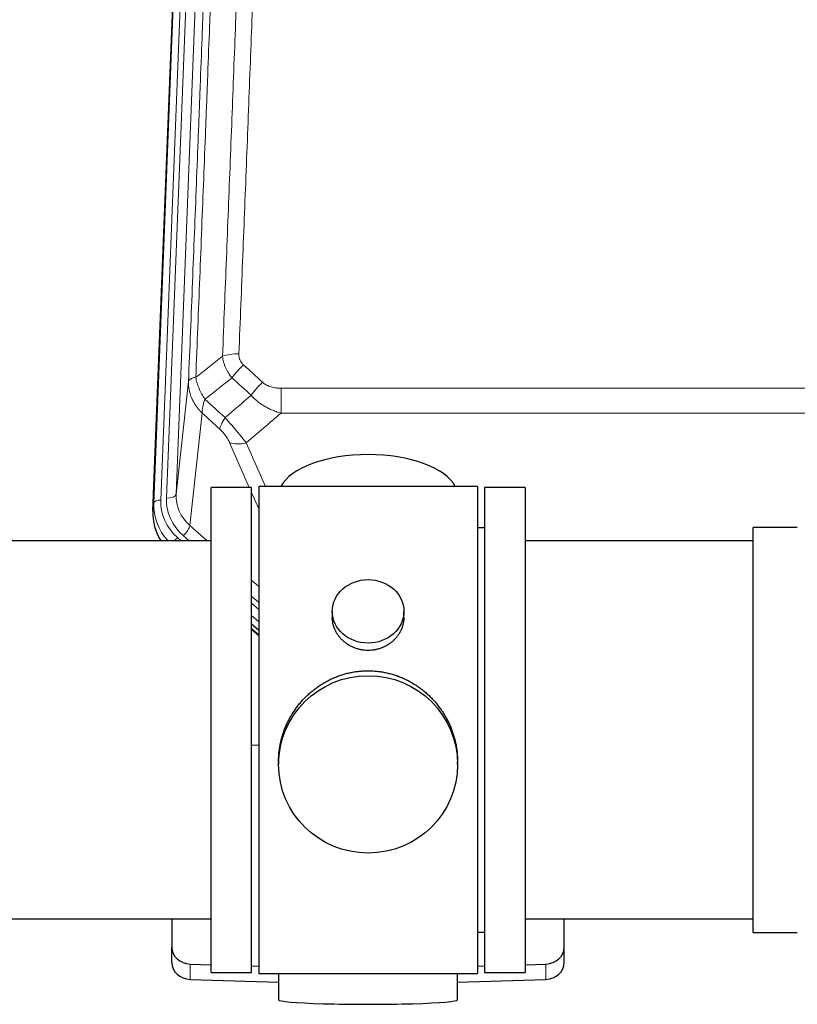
# Model space of a CAD drawing. Header units: inches. Extents: x 0 to 23760, y -13 to 16800.
# Tile 44 of 256: x 3538 to 3865, y 7652 to 8066. Entities that reach past the tile are written whole.
import ezdxf

# ---------------------------------------------------------------- set-up
doc = ezdxf.new("R2010")
doc.units = ezdxf.units.IN
doc.layers.add('1', color=7, linetype='Continuous', true_color=0xffffff)

msp = doc.modelspace()

# ---------------------------------------------------------------- linework, layer by layer
at = {"layer": '1', "color": 110, "linetype": 'Continuous', "lineweight": 13}
for p, q in [((3594.145, 7862.92), (3607.255, 8195.942)), ((3610.249, 8197.162), (3597.139, 7864.14)), ((3599.53, 7864.975), (3612.597, 8196.869)), ((3616.589, 8198.496), (3603.522, 7866.602)), ((3603.522, 7866.602), (3608.77, 7914.008)), ((3647.7, 7911.208), (3647.7, 7900.776)), ((3647.7, 7911.208), (3880.872, 7911.208)), ((3614.585, 7900.656), (3609.36, 7853.457)), ((3880.872, 7900.776), (3647.7, 7900.776)), ((3634.324, 7869.475), (3626.012, 7888.406)), ((3633.073, 7888.257), (3641.131, 7869.904)), ((3638.286, 7860.45), (3635.286, 7867.282)), ((3593.764, 7859.482), (3594.145, 7862.92)), ((3609.36, 7853.457), (3616.668, 7846.975)), ((3604.144, 7848.365), (3605.711, 7846.975)), ((3606.536, 7849.201), (3609.045, 7846.975)), ((3635.285, 7830.46), (3638.286, 7827.799)), ((3635.286, 7823.699), (3638.286, 7821.038)), ((3635.286, 7820.742), (3638.286, 7818.081)), ((3638.285, 7813.01), (3635.286, 7815.671)), ((3635.286, 7810.163), (3638.286, 7807.502)), ((3609.507, 7662.558), (3609.507, 7669.023)), ((3759.065, 7662.558), (3759.065, 7669.023))]:
    msp.add_line(p, q, dxfattribs=at)
at = {"layer": '1', "color": 2, "linetype": 'Continuous', "lineweight": 25}
for p, q in [((3593.764, 7859.482), (3606.882, 8192.683)), ((3635.286, 7869.475), (3618.286, 7869.475)), ((3618.286, 7665.475), (3618.286, 7869.475)), ((3635.286, 7665.475), (3635.286, 7869.475)), ((3730.286, 7869.905), (3638.286, 7869.905)), ((3638.286, 7869.905), (3638.286, 7665.045)), ((3730.286, 7869.905), (3730.286, 7665.045)), ((3750.286, 7869.475), (3733.286, 7869.475)), ((3733.286, 7869.475), (3733.286, 7665.475)), ((3750.286, 7869.475), (3750.286, 7665.475)), ((3733.286, 7852.475), (3730.286, 7852.475)), ((3864.786, 7852.625), (3846.286, 7852.625)), ((3846.286, 7843.004), (3846.286, 7852.625)), ((3618.286, 7846.975), (3522.286, 7846.975)), ((3846.286, 7846.975), (3750.286, 7846.975)), ((3846.286, 7682.325), (3846.286, 7843.004)), ((3669.238, 7817.344), (3669.238, 7814.771)), ((3699.334, 7814.759), (3699.334, 7817.344)), ((3638.286, 7809.235), (3635.286, 7811.896)), ((3635.285, 7809.896), (3638.286, 7807.234)), ((3638.286, 7761.079), (3635.287, 7760.986)), ((3646.646, 7754.124), (3646.646, 7752.987)), ((3721.926, 7752.987), (3721.926, 7754.124)), ((3522.286, 7687.975), (3618.286, 7687.975)), ((3601.786, 7687.975), (3601.786, 7676.114)), ((3750.286, 7687.975), (3846.286, 7687.975)), ((3766.786, 7676.114), (3766.786, 7687.975)), ((3730.286, 7682.475), (3733.286, 7682.475)), ((3846.286, 7682.325), (3864.786, 7682.325)), ((3601.786, 7669.65), (3601.786, 7676.114)), ((3766.786, 7669.65), (3766.786, 7676.114)), ((3609.507, 7669.023), (3618.286, 7668.751)), ((3618.286, 7665.475), (3635.286, 7665.475)), ((3635.287, 7668.224), (3638.286, 7668.131)), ((3730.286, 7668.131), (3733.285, 7668.224)), ((3733.286, 7665.475), (3750.286, 7665.475)), ((3750.286, 7668.751), (3759.065, 7669.023)), ((3609.507, 7662.558), (3646.623, 7661.408)), ((3638.286, 7665.045), (3685.731, 7665.045)), ((3646.622, 7665.045), (3646.622, 7653.982)), ((3685.731, 7665.045), (3730.286, 7665.045)), ((3721.949, 7661.408), (3759.065, 7662.558)), ((3721.95, 7653.982), (3721.95, 7665.045))]:
    msp.add_line(p, q, dxfattribs=at)
at = {"layer": '1', "color": 110, "linetype": 'Continuous', "lineweight": 13}
for centre, major_axis, ratio, start_param, end_param in [((3629.961, 7921.299), (9.992, -0.404), 0.431453, 1.5882535, 2.3480729), ((3631.933, 7916.706), (-6.729, -7.397), 0.3051216, 4.388767, 5.1358022), ((3639.941, 7909.413), (6.736, 7.391), 0.3030979, 1.2497453, 1.9956357), ((3628.986, 7900.026), (6.719, 7.407), 0.3029797, 1.994528, 2.7400357), ((3633.073, 7894.428), (9.156, 4.02), 0.5833249, 3.617995, 4.4616661), ((3597.139, 7862.754), (-2.998, 0.118), 0.4614673, 4.7305545, 6.248991), ((3623.55, 7864.257), (-24.034, -0.11), 0.8859493, 6.2442616, 7.0633748), ((3599.53, 7866.822), (-3.997, 0.157), 0.4614673, 1.5889619, 3.1073983), ((3623.55, 7866.104), (-20.033, -0.591), 0.8872905, 6.2219242, 7.0410373), ((3621.158, 7862.036), (27.029, -0.244), 0.8851019, 3.1148362, 3.8326992), ((3621.158, 7863.421), (-24.034, -0.11), 0.8859493, 6.2442616, 7.0633748), ((3606.536, 7851.048), (-2.654, -2.992), 0.3265056, 1.2180917, 2.7365282), ((3604.144, 7846.98), (-1.991, -2.244), 0.3265056, 4.3596844, 4.9963838)]:
    msp.add_ellipse(centre, major_axis=major_axis, ratio=ratio, start_param=start_param, end_param=end_param, dxfattribs=at)
at = {"layer": '1', "color": 2, "linetype": 'Continuous', "lineweight": 25}
for centre, major_axis, ratio, start_param, end_param in [((3684.286, 7865.933), (-37.64, 0), 0.4617486, 3.372107, 6.0525728), ((3620.786, 7858.673), (-27.038, -0.124), 0.8859493, 6.2442616, 6.7882167), ((3609.786, 7676.114), (-8, 0), 0.8870108, 0, 1.5358897), ((3758.786, 7676.114), (-8, 0), 0.8870108, 1.6057029, 3.1415927), ((3609.786, 7669.65), (-8, 0), 0.8870108, 0, 1.5358897), ((3758.786, 7669.65), (-8, 0), 0.8870108, 1.6057029, 3.1415927), ((3684.286, 7653.982), (-37.664, 0), 0.0504434, 0, 3.1415927)]:
    msp.add_ellipse(centre, major_axis=major_axis, ratio=ratio, start_param=start_param, end_param=end_param, dxfattribs=at)
for centre, major_axis, ratio in [((3684.286, 7817.344), (15.048, 0), 0.8870108), ((3684.286, 7752.987), (-37.64, 0), 0.9914449)]:
    msp.add_ellipse(centre, major_axis=major_axis, ratio=ratio, dxfattribs=at)
at = {"layer": '1', "color": 110, "linetype": 'Continuous', "lineweight": 13}
for points, knots in [([(3623.077, 7924.656), (3623.635, 7938.469), (3624.738, 7965.964), (3626.347, 8006.816), (3627.391, 8033.79), (3628.163, 8053.923), (3628.546, 8063.965), (3628.925, 8073.97), (3629.176, 8080.632), (3629.301, 8083.959), (3629.926, 8100.573), (3630.418, 8113.793), (3631.144, 8133.517), (3631.384, 8140.073), (3631.861, 8153.147), (3632.097, 8159.666), (3632.8, 8179.164), (3633.722, 8205.011), (3634.613, 8230.556), (3635.051, 8243.253)], [0, 0, 0, 0, 0.125, 0.25, 0.375, 0.375, 0.4375, 0.46875, 0.46875, 0.5, 0.5, 0.625, 0.625, 0.6875, 0.6875, 0.75, 0.75, 0.875, 1, 1, 1, 1]), ([(3641.919, 8244.619), (3641.481, 8231.906), (3640.591, 8206.328), (3639.67, 8180.448), (3638.968, 8160.925), (3638.732, 8154.399), (3638.257, 8141.308), (3638.017, 8134.744), (3637.291, 8114.995), (3636.8, 8101.757), (3636.177, 8085.122), (3636.051, 8081.791), (3635.8, 8075.121), (3635.422, 8065.103), (3635.039, 8055.048), (3634.269, 8034.889), (3633.226, 8007.881), (3631.619, 7966.977), (3630.518, 7939.447), (3629.961, 7925.616)], [0, 0, 0, 0, 0.125, 0.25, 0.25, 0.3125, 0.3125, 0.375, 0.375, 0.5, 0.5, 0.53125, 0.53125, 0.5625, 0.625, 0.625, 0.75, 0.875, 1, 1, 1, 1]), ([(3624.055, 8239.685), (3623.999, 8238.073), (3623.943, 8236.459), (3623.831, 8233.23), (3623.663, 8228.383), (3623.267, 8217.048), (3622.923, 8207.288), (3622.23, 8187.712), (3621.29, 8161.456), (3619.831, 8121.611), (3618.827, 8094.74), (3618.253, 8079.539), (3618.189, 8077.849), (3618.061, 8074.466), (3617.869, 8069.389), (3617.417, 8057.518), (3617.026, 8047.304), (3616.697, 8038.769), (3616.631, 8037.061), (3616.5, 8033.643), (3616.301, 8028.513), (3615.836, 8016.521), (3615.433, 8006.205), (3614.622, 7985.523), (3613.525, 7957.815), (3612.397, 7929.841), (3611.826, 7915.788)], [0, 0, 0, 0, 0.015625, 0.015625, 0.03125, 0.0625, 0.125, 0.125, 0.25, 0.375, 0.5, 0.5, 0.515625, 0.515625, 0.53125, 0.5625, 0.625, 0.625, 0.640625, 0.640625, 0.65625, 0.6875, 0.75, 0.75, 0.875, 1, 1, 1, 1]), ([(3608.77, 7914.008), (3609.34, 7928.008), (3610.464, 7955.875), (3611.559, 7983.479), (3612.368, 8004.083), (3612.77, 8014.36), (3613.233, 8026.307), (3613.431, 8031.418), (3613.563, 8034.823), (3613.628, 8036.524), (3613.956, 8045.027), (3614.346, 8055.202), (3614.797, 8067.028), (3614.989, 8072.086), (3615.116, 8075.456), (3615.18, 8077.14), (3615.752, 8092.284), (3616.754, 8119.052), (3618.208, 8158.746), (3619.615, 8197.98), (3620.52, 8223.829), (3620.965, 8236.676)], [0, 0, 0, 0, 0.125, 0.25, 0.25, 0.3125, 0.34375, 0.359375, 0.359375, 0.375, 0.375, 0.4375, 0.46875, 0.484375, 0.484375, 0.5, 0.5, 0.625, 0.75, 0.875, 1, 1, 1, 1]), ([(3627.11, 7915.538), (3626.82, 7915.882), (3626.543, 7916.233), (3626.214, 7916.681), (3626.149, 7916.771), (3626.021, 7916.952), (3625.958, 7917.043), (3625.771, 7917.316), (3625.651, 7917.499), (3625.301, 7918.053), (3624.866, 7918.799), (3624.494, 7919.562), (3624.238, 7920.141), (3624.157, 7920.335), (3624.041, 7920.628), (3624.003, 7920.726), (3623.93, 7920.922), (3623.894, 7921.02), (3623.722, 7921.511), (3623.601, 7921.903), (3623.394, 7922.689), (3623.22, 7923.475), (3623.114, 7924.262), (3623.077, 7924.656)], [0, 0, 0, 0, 0.125, 0.125, 0.15625, 0.15625, 0.1875, 0.1875, 0.25, 0.25, 0.375, 0.5, 0.5, 0.5625, 0.5625, 0.59375, 0.59375, 0.625, 0.625, 0.75, 0.75, 0.875, 1, 1, 1, 1]), ([(3631.933, 7921.005), (3631.766, 7921.157), (3631.608, 7921.315), (3631.422, 7921.523), (3631.386, 7921.565), (3631.313, 7921.649), (3631.278, 7921.692), (3631.173, 7921.821), (3631.107, 7921.909), (3630.914, 7922.175), (3630.68, 7922.54), (3630.489, 7922.925), (3630.363, 7923.222), (3630.324, 7923.322), (3630.269, 7923.474), (3630.252, 7923.525), (3630.218, 7923.627), (3630.203, 7923.679), (3630.127, 7923.936), (3630.079, 7924.143), (3630.006, 7924.56), (3629.981, 7924.769), (3629.954, 7925.191), (3629.952, 7925.403), (3629.961, 7925.616)], [0, 0, 0, 0, 0.125, 0.125, 0.15625, 0.15625, 0.1875, 0.1875, 0.25, 0.25, 0.375, 0.5, 0.5, 0.5625, 0.5625, 0.59375, 0.59375, 0.625, 0.625, 0.75, 0.75, 0.875, 0.875, 1, 1, 1, 1]), ([(3614.585, 7900.656), (3614.568, 7900.673), (3614.533, 7900.707), (3614.482, 7900.757), (3614.431, 7900.808), (3614.38, 7900.859), (3614.329, 7900.91), (3614.278, 7900.961), (3614.228, 7901.012), (3614.177, 7901.064), (3614.127, 7901.115), (3614.077, 7901.167), (3614.027, 7901.219), (3613.977, 7901.272), (3613.927, 7901.324), (3613.878, 7901.377), (3613.829, 7901.429), (3613.779, 7901.482), (3613.731, 7901.535), (3613.682, 7901.588), (3613.633, 7901.642), (3613.585, 7901.695), (3613.536, 7901.749), (3613.488, 7901.803), (3613.44, 7901.857), (3613.393, 7901.912), (3613.345, 7901.966), (3613.298, 7902.021), (3613.25, 7902.075), (3613.203, 7902.13), (3613.157, 7902.185), (3613.11, 7902.241), (3613.063, 7902.296), (3613.017, 7902.352), (3612.971, 7902.407), (3612.925, 7902.463), (3612.879, 7902.519), (3612.834, 7902.576), (3612.789, 7902.632), (3612.743, 7902.689), (3612.698, 7902.745), (3612.654, 7902.802), (3612.609, 7902.859), (3612.565, 7902.916), (3612.521, 7902.974), (3612.477, 7903.031), (3612.433, 7903.089), (3612.389, 7903.147), (3612.346, 7903.205), (3612.303, 7903.263), (3612.26, 7903.321), (3612.217, 7903.38), (3612.174, 7903.438), (3612.132, 7903.497), (3612.09, 7903.556), (3612.048, 7903.615), (3612.006, 7903.675), (3611.965, 7903.734), (3611.924, 7903.793), (3611.883, 7903.853), (3611.842, 7903.913), (3611.801, 7903.973), (3611.761, 7904.033), (3611.721, 7904.094), (3611.681, 7904.154), (3611.641, 7904.215), (3611.601, 7904.275), (3611.562, 7904.336), (3611.523, 7904.397), (3611.484, 7904.458), (3611.445, 7904.52), (3611.407, 7904.581), (3611.369, 7904.643), (3611.331, 7904.705), (3611.293, 7904.767), (3611.256, 7904.829), (3611.219, 7904.891), (3611.182, 7904.953), (3611.145, 7905.016), (3611.108, 7905.078), (3611.072, 7905.141), (3611.036, 7905.204), (3611, 7905.267), (3610.965, 7905.33), (3610.929, 7905.393), (3610.894, 7905.457), (3610.859, 7905.52), (3610.825, 7905.584), (3610.79, 7905.648), (3610.756, 7905.712), (3610.723, 7905.776), (3610.689, 7905.84), (3610.656, 7905.905), (3610.623, 7905.969), (3610.59, 7906.034), (3610.557, 7906.098), (3610.525, 7906.163), (3610.493, 7906.228), (3610.461, 7906.293), (3610.43, 7906.359), (3610.398, 7906.424), (3610.367, 7906.49), (3610.336, 7906.555), (3610.306, 7906.621), (3610.276, 7906.687), (3610.246, 7906.753), (3610.216, 7906.819), (3610.187, 7906.885), (3609.989, 7907.336), (3609.655, 7908.186), (3609.266, 7909.454), (3608.98, 7910.753), (3608.803, 7912.076), (3608.759, 7913.002), (3608.76, 7913.526), (3608.761, 7913.647), (3608.763, 7913.767), (3608.766, 7913.888), (3608.769, 7913.968), (3608.77, 7914.008)], [0, 0, 0, 0, 0.0045083, 0.0090195, 0.0135338, 0.0180512, 0.0225715, 0.0270949, 0.0316214, 0.0361509, 0.0406834, 0.0452189, 0.0497575, 0.0542992, 0.0588439, 0.0633916, 0.0679424, 0.0724963, 0.0770532, 0.0816132, 0.0861762, 0.0907423, 0.0953114, 0.0998837, 0.104459, 0.1090373, 0.1136188, 0.1182033, 0.1227909, 0.1273815, 0.1319753, 0.1365721, 0.141172, 0.145775, 0.1503811, 0.1549903, 0.1596025, 0.1642179, 0.1688364, 0.1734579, 0.1780826, 0.1827103, 0.1873412, 0.1919752, 0.1966123, 0.2012524, 0.2058957, 0.2105422, 0.2151917, 0.2198443, 0.2245001, 0.229159, 0.233821, 0.2384861, 0.2431544, 0.2478258, 0.2525003, 0.2571779, 0.2618587, 0.2665427, 0.2712297, 0.2759199, 0.2806133, 0.2853097, 0.2900094, 0.2947122, 0.2994181, 0.3041272, 0.3088394, 0.3135548, 0.3182733, 0.322995, 0.3277199, 0.3324479, 0.3371791, 0.3419135, 0.346651, 0.3513917, 0.3561355, 0.3608826, 0.3656328, 0.3703861, 0.3751427, 0.3799024, 0.3846654, 0.3894315, 0.3942008, 0.3989732, 0.4037489, 0.4085278, 0.4133098, 0.4180951, 0.4228835, 0.4276751, 0.43247, 0.437268, 0.4420692, 0.4468737, 0.4516813, 0.4564922, 0.4613063, 0.4661235, 0.470944, 0.4757677, 0.4805947, 0.4854248, 0.4902582, 0.4950947, 0.4999345, 0.5888915, 0.6791125, 0.7706071, 0.8633844, 0.9574535, 0.965938, 0.9744348, 0.9829441, 0.9914659, 1, 1, 1, 1]), ([(3611.826, 7915.788), (3611.599, 7915.752), (3611.383, 7915.71), (3610.973, 7915.614), (3610.778, 7915.561), (3610.414, 7915.445), (3610.244, 7915.381), (3609.93, 7915.246), (3609.786, 7915.173), (3609.525, 7915.02), (3609.407, 7914.939), (3609.202, 7914.77), (3609.113, 7914.682), (3608.89, 7914.407), (3608.8, 7914.212), (3608.77, 7914.008)], [0, 0, 0, 0, 0.125, 0.125, 0.25, 0.25, 0.375, 0.375, 0.5, 0.5, 0.625, 0.625, 0.75, 0.75, 1, 1, 1, 1]), ([(3615.691, 7906.543), (3615.188, 7907.291), (3614.725, 7908.058), (3614.099, 7909.22), (3613.902, 7909.609), (3613.529, 7910.39), (3613.355, 7910.781), (3612.867, 7911.955), (3612.589, 7912.737), (3612.133, 7914.281), (3611.954, 7915.044), (3611.826, 7915.788)], [0, 0, 0, 0, 0.25, 0.25, 0.375, 0.375, 0.5, 0.5, 0.75, 0.75, 1, 1, 1, 1]), ([(3647.7, 7911.208), (3647.346, 7911.208), (3646.993, 7911.218), (3646.552, 7911.245), (3646.464, 7911.251), (3646.288, 7911.265), (3646.199, 7911.272), (3645.936, 7911.297), (3645.761, 7911.316), (3645.239, 7911.383), (3644.894, 7911.44), (3644.212, 7911.579), (3643.874, 7911.662), (3643.207, 7911.856), (3642.877, 7911.968), (3642.511, 7912.112), (3642.47, 7912.129), (3642.39, 7912.162), (3642.269, 7912.212), (3641.992, 7912.334), (3641.76, 7912.448), (3641.305, 7912.686), (3641.014, 7912.861), (3640.457, 7913.244), (3640.192, 7913.454), (3639.941, 7913.683)], [0, 0, 0, 0, 0.125, 0.125, 0.15625, 0.15625, 0.1875, 0.1875, 0.25, 0.25, 0.375, 0.375, 0.5, 0.5, 0.625, 0.625, 0.640625, 0.640625, 0.65625, 0.6875, 0.75, 0.75, 0.875, 0.875, 1, 1, 1, 1]), ([(3614.585, 7900.656), (3614.539, 7901.029), (3614.53, 7901.44), (3614.57, 7902.105), (3614.593, 7902.335), (3614.655, 7902.809), (3614.695, 7903.053), (3614.792, 7903.554), (3614.849, 7903.811), (3614.978, 7904.335), (3615.05, 7904.602), (3615.209, 7905.144), (3615.296, 7905.42), (3615.484, 7905.977), (3615.584, 7906.259), (3615.691, 7906.543)], [0, 0, 0, 0, 0.25, 0.25, 0.375, 0.375, 0.5, 0.5, 0.625, 0.625, 0.75, 0.75, 0.875, 0.875, 1, 1, 1, 1]), ([(3647.7, 7900.776), (3647.102, 7900.928), (3646.434, 7901.122), (3645.771, 7901.342), (3645.624, 7901.392), (3645.55, 7901.417), (3645.329, 7901.493), (3645.183, 7901.546), (3644.745, 7901.706), (3644.456, 7901.817), (3643.594, 7902.167), (3643.028, 7902.419), (3641.916, 7902.964), (3641.369, 7903.257), (3640.563, 7903.727), (3640.163, 7903.97), (3639.77, 7904.225), (3639.574, 7904.354), (3639.509, 7904.398), (3639.379, 7904.486), (3639.314, 7904.53), (3638.735, 7904.929), (3638.239, 7905.301), (3637.284, 7906.078), (3636.825, 7906.484), (3635.945, 7907.329), (3635.524, 7907.769), (3635.124, 7908.227)], [0, 0, 0, 0, 0.125, 0.140625, 0.140625, 0.15625, 0.15625, 0.1875, 0.1875, 0.25, 0.25, 0.375, 0.375, 0.5, 0.5, 0.5625, 0.59375, 0.59375, 0.609375, 0.609375, 0.625, 0.625, 0.75, 0.75, 0.875, 0.875, 1, 1, 1, 1]), ([(3633.073, 7888.257), (3632.751, 7888.657), (3632.421, 7889.066), (3631.743, 7889.899), (3631.396, 7890.323), (3630.862, 7890.972), (3630.682, 7891.191), (3630.409, 7891.521), (3630.317, 7891.632), (3630.178, 7891.799), (3630.132, 7891.855), (3630.039, 7891.967), (3629.993, 7892.022), (3629.574, 7892.525), (3628.824, 7893.423), (3628.059, 7894.329), (3627.48, 7895.01), (3627.286, 7895.238), (3626.994, 7895.58), (3626.896, 7895.695), (3626.749, 7895.866), (3626.7, 7895.924), (3626.602, 7896.038), (3626.553, 7896.095), (3626.113, 7896.608), (3625.724, 7897.06), (3624.948, 7897.955), (3624.562, 7898.398), (3624.178, 7898.836)], [0, 0, 0, 0, 0.125, 0.125, 0.25, 0.25, 0.3125, 0.3125, 0.34375, 0.34375, 0.359375, 0.359375, 0.375, 0.375, 0.5, 0.625, 0.625, 0.6875, 0.6875, 0.71875, 0.71875, 0.734375, 0.734375, 0.75, 0.75, 0.875, 0.875, 1, 1, 1, 1]), ([(3621.925, 7894.004), (3622.144, 7893.805), (3622.36, 7893.599), (3622.786, 7893.169), (3622.996, 7892.947), (3623.254, 7892.658), (3623.305, 7892.6), (3623.407, 7892.483), (3623.558, 7892.307), (3623.704, 7892.13), (3623.99, 7891.773), (3624.173, 7891.533), (3624.523, 7891.048), (3624.69, 7890.803), (3624.869, 7890.525), (3624.889, 7890.494), (3624.928, 7890.432), (3624.987, 7890.34), (3625.119, 7890.125), (3625.227, 7889.942), (3625.435, 7889.58), (3625.563, 7889.341), (3625.801, 7888.87), (3625.911, 7888.637), (3626.012, 7888.406)], [0, 0, 0, 0, 0.125, 0.125, 0.25, 0.25, 0.28125, 0.28125, 0.3125, 0.375, 0.375, 0.5, 0.5, 0.625, 0.625, 0.640625, 0.640625, 0.65625, 0.6875, 0.75, 0.75, 0.875, 0.875, 1, 1, 1, 1])]:
    msp.add_open_spline(points, degree=3, knots=knots, dxfattribs=at)
for points in [[(3611.826, 7915.788), (3615.574, 7918.749), (3619.325, 7921.704), (3623.077, 7924.656)], [(3631.933, 7921.005), (3634.603, 7918.566), (3637.272, 7916.126), (3639.941, 7913.683)], [(3627.11, 7915.538), (3623.302, 7912.544), (3619.495, 7909.546), (3615.691, 7906.543)], [(3635.124, 7908.227), (3632.453, 7910.666), (3629.782, 7913.103), (3627.11, 7915.538)], [(3615.691, 7906.543), (3618.52, 7903.976), (3621.349, 7901.407), (3624.178, 7898.836)], [(3624.178, 7898.836), (3627.828, 7901.965), (3631.477, 7905.096), (3635.124, 7908.227)], [(3621.925, 7894.004), (3619.478, 7896.223), (3617.032, 7898.441), (3614.585, 7900.656)], [(3647.7, 7900.776), (3642.828, 7896.601), (3637.952, 7892.427), (3633.073, 7888.257)]]:
    msp.add_open_spline(points, degree=3, dxfattribs=at)
at = {"layer": '1', "color": 2, "linetype": 'Continuous', "lineweight": 25}
for points, knots in [([(3699.334, 7814.761), (3699.333, 7814.331), (3699.31, 7813.899), (3699.25, 7813.353), (3699.236, 7813.242), (3699.206, 7813.021), (3699.156, 7812.691), (3699.092, 7812.363), (3698.948, 7811.712), (3698.829, 7811.282), (3698.544, 7810.43), (3698.379, 7810.009), (3698.096, 7809.385), (3697.996, 7809.178), (3697.863, 7808.921), (3697.836, 7808.87), (3697.782, 7808.768), (3697.699, 7808.615), (3697.614, 7808.464), (3697.323, 7807.964), (3697.07, 7807.576), (3696.526, 7806.822), (3696.234, 7806.457), (3695.768, 7805.928), (3695.607, 7805.754), (3695.359, 7805.498), (3695.233, 7805.372), (3695.104, 7805.247), (3695.017, 7805.164), (3694.974, 7805.122), (3694.58, 7804.753), (3694.215, 7804.443), (3693.457, 7803.858), (3693.064, 7803.583), (3692.249, 7803.069), (3691.828, 7802.83), (3691.284, 7802.553), (3691.174, 7802.499), (3690.953, 7802.393), (3690.841, 7802.342), (3690.505, 7802.191), (3690.279, 7802.095), (3689.597, 7801.826), (3689.135, 7801.669), (3688.197, 7801.397), (3687.721, 7801.283), (3686.997, 7801.144), (3686.754, 7801.104), (3686.386, 7801.051), (3686.264, 7801.035), (3686.079, 7801.013), (3686.017, 7801.007), (3685.893, 7800.993), (3685.831, 7800.987), (3685.276, 7800.935), (3684.783, 7800.911), (3683.8, 7800.911), (3683.31, 7800.934), (3682.333, 7801.025), (3681.845, 7801.094), (3681.238, 7801.209), (3681.116, 7801.233), (3680.873, 7801.285), (3680.511, 7801.367), (3680.154, 7801.461), (3679.447, 7801.665), (3678.985, 7801.823), (3678.079, 7802.179), (3677.636, 7802.378), (3676.984, 7802.707), (3676.769, 7802.822), (3676.45, 7803.003), (3676.344, 7803.065), (3676.135, 7803.19), (3676.031, 7803.253), (3675.518, 7803.577), (3675.123, 7803.853), (3674.366, 7804.436), (3674.003, 7804.744), (3673.309, 7805.393), (3672.977, 7805.733), (3672.623, 7806.134), (3672.584, 7806.178), (3672.506, 7806.268), (3672.391, 7806.404), (3672.129, 7806.723), (3671.916, 7807.002), (3671.507, 7807.568), (3671.255, 7807.955), (3670.792, 7808.749), (3670.581, 7809.155), (3670.297, 7809.779), (3670.208, 7809.99), (3670.082, 7810.309), (3670.041, 7810.416), (3669.963, 7810.629), (3669.926, 7810.736), (3669.746, 7811.272), (3669.626, 7811.703), (3669.434, 7812.569), (3669.361, 7813.004), (3669.288, 7813.66), (3669.27, 7813.879), (3669.251, 7814.209), (3669.244, 7814.374), (3669.24, 7814.54), (3669.239, 7814.65), (3669.238, 7814.705), (3669.238, 7814.763), (3669.238, 7814.766), (3669.238, 7814.769)], [0, 0, 0, 0, 0.0308202, 0.0308202, 0.0386347, 0.0386347, 0.0464491, 0.062078, 0.062078, 0.0933358, 0.0933358, 0.1245936, 0.1245936, 0.1402226, 0.1402226, 0.1441298, 0.1441298, 0.148037, 0.1558515, 0.1558515, 0.1871093, 0.1871093, 0.2183671, 0.2183671, 0.233996, 0.233996, 0.2418105, 0.2457177, 0.2457177, 0.2496249, 0.2496249, 0.2808827, 0.2808827, 0.3121405, 0.3121405, 0.3433983, 0.3433983, 0.3512128, 0.3512128, 0.3590273, 0.3590273, 0.3746562, 0.3746562, 0.405914, 0.405914, 0.4371718, 0.4371718, 0.4528007, 0.4528007, 0.4606152, 0.4606152, 0.4645224, 0.4645224, 0.4684296, 0.4684296, 0.4996874, 0.4996874, 0.5309452, 0.5309452, 0.5622031, 0.5622031, 0.5700175, 0.5700175, 0.577832, 0.5934609, 0.5934609, 0.6247187, 0.6247187, 0.6559765, 0.6559765, 0.6716054, 0.6716054, 0.6794199, 0.6794199, 0.6872343, 0.6872343, 0.7184921, 0.7184921, 0.7497499, 0.7497499, 0.7810078, 0.7810078, 0.784915, 0.784915, 0.7888222, 0.7966367, 0.8122656, 0.8122656, 0.8435234, 0.8435234, 0.8747812, 0.8747812, 0.8904101, 0.8904101, 0.8982246, 0.8982246, 0.906039, 0.906039, 0.9372968, 0.9372968, 0.9685546, 0.9685546, 0.9841835, 0.9841835, 0.991998, 0.9959052, 0.9959052, 0.9998125, 0.9998125, 1, 1, 1, 1]), ([(3646.646, 7754.077), (3646.646, 7754.089), (3646.646, 7754.716), (3646.677, 7755.957), (3646.815, 7757.798), (3647.044, 7759.636), (3647.257, 7760.859), (3647.441, 7761.776), (3647.522, 7762.157), (3647.609, 7762.539), (3647.645, 7762.692), (3647.663, 7762.768), (3647.717, 7762.997), (3647.904, 7763.757), (3648.28, 7765.109), (3648.865, 7766.877), (3649.533, 7768.611), (3650.284, 7770.312), (3651.116, 7771.979), (3651.727, 7773.068), (3652.126, 7773.741), (3652.206, 7773.875), (3652.369, 7774.143), (3652.615, 7774.542), (3652.868, 7774.935), (3653.382, 7775.714), (3654.089, 7776.734), (3655.218, 7778.205), (3656.412, 7779.619), (3657.673, 7780.976), (3658.559, 7781.842), (3659.241, 7782.477), (3659.586, 7782.791), (3659.937, 7783.099), (3660.173, 7783.303), (3660.291, 7783.405), (3660.886, 7783.907), (3661.853, 7784.685), (3663.351, 7785.775), (3664.894, 7786.787), (3666.485, 7787.723), (3668.123, 7788.582), (3669.248, 7789.102), (3670.103, 7789.472), (3670.534, 7789.652), (3670.97, 7789.824), (3671.189, 7789.909), (3671.262, 7789.937), (3671.408, 7789.993), (3672.065, 7790.241), (3673.315, 7790.672), (3675.097, 7791.188), (3676.897, 7791.611), (3678.716, 7791.942), (3680.553, 7792.181), (3681.79, 7792.277), (3682.722, 7792.326), (3683.19, 7792.344), (3683.737, 7792.355), (3683.972, 7792.357), (3684.129, 7792.358), (3684.208, 7792.358), (3684.286, 7792.358)], [0, 0, 0, 0, 0.0006246, 0.0318551, 0.0630856, 0.0943161, 0.1255465, 0.1255465, 0.1411618, 0.1450656, 0.1450656, 0.1489694, 0.1489694, 0.156777, 0.1880075, 0.219238, 0.2504685, 0.2816989, 0.3129294, 0.3441599, 0.3441599, 0.3519675, 0.3519675, 0.3597751, 0.3753904, 0.3753904, 0.4066209, 0.4378513, 0.4690818, 0.5003123, 0.5315428, 0.5315428, 0.547158, 0.5549656, 0.5549656, 0.5627733, 0.5627733, 0.5940037, 0.6252342, 0.6564647, 0.6876952, 0.7189257, 0.7501562, 0.7501562, 0.7657714, 0.773579, 0.773579, 0.7774828, 0.7774828, 0.7813866, 0.8126171, 0.8438476, 0.8750781, 0.9063086, 0.937539, 0.9687695, 0.9687695, 0.9843848, 0.9921924, 0.9960962, 0.9960962, 1, 1, 1, 1]), ([(3684.286, 7792.358), (3684.914, 7792.358), (3686.163, 7792.326), (3688.02, 7792.181), (3689.86, 7791.942), (3691.683, 7791.609), (3693.49, 7791.184), (3694.683, 7790.838), (3695.574, 7790.555), (3695.87, 7790.457), (3696.239, 7790.329), (3696.313, 7790.303), (3696.46, 7790.251), (3696.681, 7790.173), (3697.486, 7789.877), (3698.782, 7789.354), (3700.464, 7788.575), (3702.101, 7787.716), (3703.694, 7786.777), (3705.244, 7785.759), (3706.248, 7785.028), (3706.866, 7784.554), (3706.989, 7784.458), (3707.234, 7784.265), (3707.599, 7783.975), (3707.958, 7783.678), (3708.667, 7783.077), (3709.591, 7782.255), (3710.913, 7780.961), (3712.171, 7779.607), (3713.365, 7778.192), (3714.119, 7777.208), (3714.668, 7776.455), (3714.938, 7776.074), (3715.203, 7775.688), (3715.378, 7775.429), (3715.464, 7775.299), (3715.894, 7774.646), (3716.554, 7773.588), (3717.463, 7771.966), (3718.29, 7770.307), (3719.038, 7768.612), (3719.705, 7766.881), (3720.096, 7765.702), (3720.368, 7764.809), (3720.498, 7764.36), (3720.642, 7763.832), (3720.701, 7763.605), (3720.74, 7763.453), (3720.76, 7763.377), (3720.932, 7762.693), (3721.207, 7761.476), (3721.527, 7759.646), (3721.756, 7757.812), (3721.894, 7755.973), (3721.926, 7754.725), (3721.926, 7754.091), (3721.926, 7754.071)], [0, 0, 0, 0, 0.0312188, 0.0624376, 0.0936563, 0.1248751, 0.1560939, 0.1873127, 0.1873127, 0.2029221, 0.2029221, 0.2068244, 0.2068244, 0.2107268, 0.2185315, 0.2497502, 0.280969, 0.3121878, 0.3434066, 0.3746254, 0.4058442, 0.4058442, 0.4136489, 0.4136489, 0.4214535, 0.4370629, 0.4370629, 0.4682817, 0.4995005, 0.5307193, 0.5619381, 0.5931568, 0.5931568, 0.6087662, 0.6165709, 0.6165709, 0.6243756, 0.6243756, 0.6555944, 0.6868132, 0.718032, 0.7492507, 0.7804695, 0.8116883, 0.8116883, 0.8272977, 0.8351024, 0.8390047, 0.8390047, 0.8429071, 0.8429071, 0.8741259, 0.9053447, 0.9365634, 0.9677822, 0.999001, 1, 1, 1, 1])]:
    msp.add_open_spline(points, degree=3, knots=knots, dxfattribs=at)

doc.saveas('drawing.dxf')
